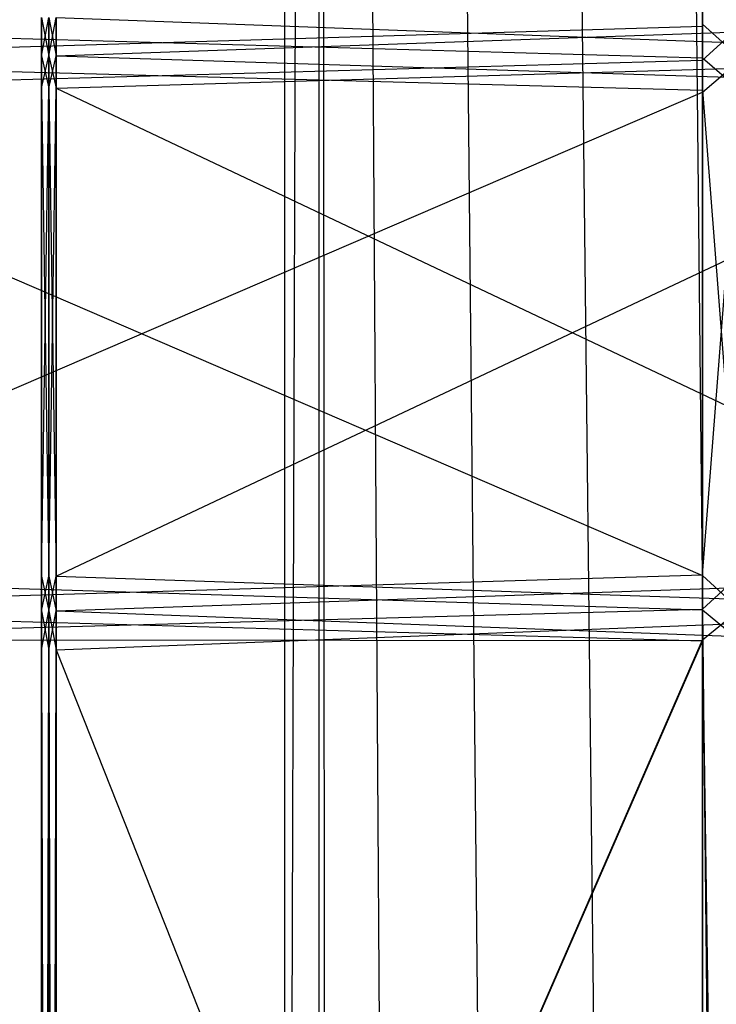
# Model space of a CAD drawing. Extents: x 0 to 1.6, y -0.5 to 0.
# Tile 20 of 186: x 0.0277 to 0.0515, y -0.3999 to -0.3662. Entities that reach past the tile are written whole.
import ezdxf

# ---------------------------------------------------------------- set-up
doc = ezdxf.new("R2010")
doc.units = 0
for name, color, linetype in [('L0_ABDECKPL_0___REPLACEMTFOREMP', 7, 'CONTINUOUS'), ('L15_KORPUS1_0___REPLACEMTFOREMP', 7, 'CONTINUOUS'), ('L26_REGALELEMENT_0___REPLACEMTF', 7, 'CONTINUOUS'), ('L49_DRAWERBOXU_6___REPLACEMTFOR', 7, 'CONTINUOUS')]:
    doc.layers.add(name, color=color, linetype=linetype)

msp = doc.modelspace()

# ---------------------------------------------------------------- linework, layer by layer
at = {"layer": 'L0_ABDECKPL_0___REPLACEMTFOREMP', "color": 39, "invisible_edges": 15}
for points in [[(0.001665, -0.001867, 0.603241), (0.001616, -0.499911, 0.603241), (0.471779, -0.499911, 0.603241), (0.001665, -0.001867, 0.603241)], [(0.001616, -0.499908, 0.591241), (0.001665, -0.00187, 0.591241), (0.475865, -0.499908, 0.591241), (0.001616, -0.499908, 0.591241)], [(0.001665, -0.001867, 0.603241), (0.471779, -0.499911, 0.603241), (0.471779, -0.001867, 0.603241), (0.001665, -0.001867, 0.603241)], [(0.475865, -0.499908, 0.591241), (0.001665, -0.00187, 0.591241), (0.471779, -0.00187, 0.591241), (0.475865, -0.499908, 0.591241)]]:
    msp.add_3dface(points, dxfattribs=at)
at = {"layer": 'L15_KORPUS1_0___REPLACEMTFOREMP', "color": 8}
for points, invisible_edges in [([(0.002909, -0.497406), (0.002912, -0.000594), (0.5, -0.497406), (0.002909, -0.497406)], 15), ([(0.002912, -0.000596, 0.00769), (0.002909, -0.497404, 0.00769), (0.5, -0.497404, 0.00769), (0.002912, -0.000596, 0.00769)], 15), ([(0.5, -0.497406), (0.002912, -0.000594), (0.5, -0.000594), (0.5, -0.497406)], 9), ([(0.002912, -0.000596, 0.00769), (0.5, -0.497404, 0.00769), (0.5, -0.000596, 0.00769), (0.002912, -0.000596, 0.00769)], 15)]:
    msp.add_3dface(points, dxfattribs=dict(at, invisible_edges=invisible_edges))
at = {"layer": 'L26_REGALELEMENT_0___REPLACEMTF', "color": 40}
for points, invisible_edges in [([(0.05105, -0.23671, 0.007706), (0.012671, -0.366385, 0.007706), (0.012671, -0.23671, 0.007706), (0.05105, -0.23671, 0.007706)], 13), ([(0.012671, -0.366385, 0.007706), (0.05105, -0.23671, 0.007706), (0.05105, -0.366385, 0.007706), (0.012671, -0.366385, 0.007706)], 14), ([(0.012671, -0.366385, 0.347706), (0.05105, -0.23671, 0.347706), (0.012671, -0.23671, 0.347706), (0.012671, -0.366385, 0.347706)], 13), ([(0.05105, -0.23671, 0.347706), (0.012671, -0.366385, 0.347706), (0.05105, -0.366316, 0.347706), (0.05105, -0.23671, 0.347706)], 14), ([(0.052327, -0.366314, 0.347706), (0.05105, -0.23671, 0.347706), (0.05105, -0.366316, 0.347706), (0.052327, -0.366314, 0.347706)], 13), ([(0.05105, -0.23671, 0.347706), (0.052327, -0.366314, 0.347706), (0.052327, -0.23671, 0.347706), (0.05105, -0.23671, 0.347706)], 14), ([(0.052327, -0.23671, 0.007706), (0.05105, -0.366385, 0.007706), (0.05105, -0.23671, 0.007706), (0.052327, -0.23671, 0.007706)], 13), ([(0.05105, -0.366385, 0.007706), (0.052327, -0.23671, 0.007706), (0.052327, -0.366385, 0.007706), (0.05105, -0.366385, 0.007706)], 14), ([(0.012671, -0.366385, 0.347706), (0.05105, -0.367475, 0.347706), (0.05105, -0.366316, 0.347706), (0.012671, -0.366385, 0.347706)], 14), ([(0.05105, -0.366385, 0.007706), (0.012671, -0.367545, 0.007706), (0.012671, -0.366385, 0.007706), (0.05105, -0.366385, 0.007706)], 13), ([(0.012671, -0.367545, 0.007706), (0.05105, -0.366385, 0.007706), (0.05105, -0.367545, 0.007706), (0.012671, -0.367545, 0.007706)], 14), ([(0.05105, -0.367475, 0.347706), (0.012671, -0.366385, 0.347706), (0.012671, -0.367545, 0.347706), (0.05105, -0.367475, 0.347706)], 13), ([(0.028418, -0.3674, 0.023165), (0.028418, -0.366093, 0.330733), (0.028418, -0.3674, 0.330733), (0.028418, -0.3674, 0.023165)], 13), ([(0.028418, -0.366093, 0.330733), (0.028418, -0.3674, 0.023165), (0.028418, -0.366093, 0.023165), (0.028418, -0.366093, 0.330733)], 14), ([(0.028418, -0.3674, 0.330733), (0.028418, -0.366093, 0.330947), (0.028418, -0.3674, 0.330947), (0.028418, -0.3674, 0.330733)], 13), ([(0.028418, -0.366093, 0.330947), (0.028418, -0.3674, 0.330733), (0.028418, -0.366093, 0.330733), (0.028418, -0.366093, 0.330947)], 14), ([(0.02867, -0.3674, 0.022842), (0.028418, -0.366093, 0.022842), (0.028418, -0.3674, 0.022842), (0.02867, -0.3674, 0.022842)], 13), ([(0.028418, -0.366093, 0.022842), (0.02867, -0.3674, 0.022842), (0.02867, -0.366093, 0.022842), (0.028418, -0.366093, 0.022842)], 14), ([(0.028418, -0.366093, 0.022842), (0.028418, -0.3674, 0.023165), (0.028418, -0.3674, 0.022842), (0.028418, -0.366093, 0.022842)], 13), ([(0.028418, -0.3674, 0.023165), (0.028418, -0.366093, 0.022842), (0.028418, -0.366093, 0.023165), (0.028418, -0.3674, 0.023165)], 14), ([(0.02867, -0.366093, 0.330947), (0.028418, -0.3674, 0.330947), (0.028418, -0.366093, 0.330947), (0.02867, -0.366093, 0.330947)], 13), ([(0.028418, -0.3674, 0.330947), (0.02867, -0.366093, 0.330947), (0.02867, -0.3674, 0.330947), (0.028418, -0.3674, 0.330947)], 14), ([(0.028926, -0.3674, 0.022842), (0.02867, -0.366093, 0.022842), (0.02867, -0.3674, 0.022842), (0.028926, -0.3674, 0.022842)], 13), ([(0.02867, -0.366093, 0.022842), (0.028926, -0.3674, 0.022842), (0.028926, -0.366093, 0.022842), (0.02867, -0.366093, 0.022842)], 14), ([(0.028926, -0.366093, 0.330947), (0.02867, -0.3674, 0.330947), (0.02867, -0.366093, 0.330947), (0.028926, -0.366093, 0.330947)], 13), ([(0.02867, -0.3674, 0.330947), (0.028926, -0.366093, 0.330947), (0.028926, -0.3674, 0.330947), (0.02867, -0.3674, 0.330947)], 14), ([(0.064177, -0.366163, 0.330947), (0.028926, -0.3674, 0.330947), (0.028926, -0.366093, 0.330947), (0.064177, -0.366163, 0.330947)], 13), ([(0.064177, -0.3674, 0.022842), (0.028926, -0.366093, 0.022842), (0.028926, -0.3674, 0.022842), (0.064177, -0.3674, 0.022842)], 13), ([(0.028926, -0.366093, 0.022842), (0.064177, -0.3674, 0.022842), (0.064177, -0.366093, 0.022842), (0.028926, -0.366093, 0.022842)], 14), ([(0.028926, -0.3674, 0.330947), (0.064177, -0.366163, 0.330947), (0.064177, -0.36747, 0.330947), (0.028926, -0.3674, 0.330947)], 14), ([(0.05105, -0.366316, 0.347706), (0.052327, -0.367473, 0.347706), (0.052327, -0.366314, 0.347706), (0.05105, -0.366316, 0.347706)], 14), ([(0.052327, -0.367473, 0.347706), (0.05105, -0.366316, 0.347706), (0.05105, -0.367475, 0.347706), (0.052327, -0.367473, 0.347706)], 13), ([(0.052327, -0.366385, 0.007706), (0.05105, -0.367545, 0.007706), (0.05105, -0.366385, 0.007706), (0.052327, -0.366385, 0.007706)], 13), ([(0.05105, -0.367545, 0.007706), (0.052327, -0.366385, 0.007706), (0.052327, -0.367545, 0.007706), (0.05105, -0.367545, 0.007706)], 14), ([(0.028418, -0.368513, 0.023165), (0.028418, -0.3674, 0.330733), (0.028418, -0.368513, 0.330733), (0.028418, -0.368513, 0.023165)], 13), ([(0.028418, -0.3674, 0.330733), (0.028418, -0.368513, 0.023165), (0.028418, -0.3674, 0.023165), (0.028418, -0.3674, 0.330733)], 14), ([(0.028418, -0.368513, 0.330733), (0.028418, -0.3674, 0.330947), (0.028418, -0.368513, 0.330947), (0.028418, -0.368513, 0.330733)], 13), ([(0.028418, -0.3674, 0.330947), (0.028418, -0.368513, 0.330733), (0.028418, -0.3674, 0.330733), (0.028418, -0.3674, 0.330947)], 14), ([(0.02867, -0.368513, 0.022842), (0.028418, -0.3674, 0.022842), (0.028418, -0.368513, 0.022842), (0.02867, -0.368513, 0.022842)], 13), ([(0.028418, -0.3674, 0.022842), (0.02867, -0.368513, 0.022842), (0.02867, -0.3674, 0.022842), (0.028418, -0.3674, 0.022842)], 14), ([(0.028418, -0.368513, 0.022842), (0.028418, -0.3674, 0.023165), (0.028418, -0.368513, 0.023165), (0.028418, -0.368513, 0.022842)], 13), ([(0.028418, -0.3674, 0.023165), (0.028418, -0.368513, 0.022842), (0.028418, -0.3674, 0.022842), (0.028418, -0.3674, 0.023165)], 14), ([(0.02867, -0.3674, 0.330947), (0.028418, -0.368513, 0.330947), (0.028418, -0.3674, 0.330947), (0.02867, -0.3674, 0.330947)], 13), ([(0.028418, -0.368513, 0.330947), (0.02867, -0.3674, 0.330947), (0.02867, -0.368513, 0.330947), (0.028418, -0.368513, 0.330947)], 14), ([(0.028926, -0.368513, 0.022842), (0.02867, -0.3674, 0.022842), (0.02867, -0.368513, 0.022842), (0.028926, -0.368513, 0.022842)], 13), ([(0.02867, -0.3674, 0.022842), (0.028926, -0.368513, 0.022842), (0.028926, -0.3674, 0.022842), (0.02867, -0.3674, 0.022842)], 14), ([(0.028926, -0.3674, 0.330947), (0.02867, -0.368513, 0.330947), (0.02867, -0.3674, 0.330947), (0.028926, -0.3674, 0.330947)], 13), ([(0.02867, -0.368513, 0.330947), (0.028926, -0.3674, 0.330947), (0.028926, -0.368513, 0.330947), (0.02867, -0.368513, 0.330947)], 14), ([(0.064177, -0.368513, 0.022842), (0.028926, -0.3674, 0.022842), (0.028926, -0.368513, 0.022842), (0.064177, -0.368513, 0.022842)], 13), ([(0.028926, -0.3674, 0.022842), (0.064177, -0.368513, 0.022842), (0.064177, -0.3674, 0.022842), (0.028926, -0.3674, 0.022842)], 14), ([(0.064177, -0.36747, 0.330947), (0.028926, -0.368513, 0.330947), (0.028926, -0.3674, 0.330947), (0.064177, -0.36747, 0.330947)], 13), ([(0.012671, -0.367545, 0.347706), (0.05105, -0.368581, 0.347706), (0.05105, -0.367475, 0.347706), (0.012671, -0.367545, 0.347706)], 14), ([(0.05105, -0.367545, 0.007706), (0.012671, -0.368646, 0.007706), (0.012671, -0.367545, 0.007706), (0.05105, -0.367545, 0.007706)], 13), ([(0.012671, -0.368646, 0.007706), (0.05105, -0.367545, 0.007706), (0.05105, -0.368646, 0.007706), (0.012671, -0.368646, 0.007706)], 14), ([(0.05105, -0.368581, 0.347706), (0.012671, -0.367545, 0.347706), (0.012671, -0.368646, 0.347706), (0.05105, -0.368581, 0.347706)], 13), ([(0.028926, -0.368513, 0.330947), (0.064177, -0.36747, 0.330947), (0.064177, -0.368577, 0.330947), (0.028926, -0.368513, 0.330947)], 14), ([(0.05105, -0.367475, 0.347706), (0.052327, -0.368579, 0.347706), (0.052327, -0.367473, 0.347706), (0.05105, -0.367475, 0.347706)], 14), ([(0.052327, -0.368579, 0.347706), (0.05105, -0.367475, 0.347706), (0.05105, -0.368581, 0.347706), (0.052327, -0.368579, 0.347706)], 13), ([(0.052327, -0.367545, 0.007706), (0.05105, -0.368646, 0.007706), (0.05105, -0.367545, 0.007706), (0.052327, -0.367545, 0.007706)], 13), ([(0.05105, -0.368646, 0.007706), (0.052327, -0.367545, 0.007706), (0.052327, -0.368646, 0.007706), (0.05105, -0.368646, 0.007706)], 14), ([(0.012671, -0.368646, 0.347706), (0.05105, -0.385192, 0.347706), (0.05105, -0.368581, 0.347706), (0.012671, -0.368646, 0.347706)], 14), ([(0.05105, -0.368646, 0.007706), (0.012671, -0.385169, 0.007706), (0.012671, -0.368646, 0.007706), (0.05105, -0.368646, 0.007706)], 13), ([(0.012671, -0.385169, 0.007706), (0.05105, -0.368646, 0.007706), (0.05105, -0.385169, 0.007706), (0.012671, -0.385169, 0.007706)], 14), ([(0.05105, -0.385192, 0.347706), (0.012671, -0.368646, 0.347706), (0.012671, -0.385169, 0.347706), (0.05105, -0.385192, 0.347706)], 13), ([(0.02867, -0.368513, 0.330947), (0.028418, -0.385216, 0.330947), (0.028418, -0.368513, 0.330947), (0.02867, -0.368513, 0.330947)], 13), ([(0.028418, -0.385216, 0.330947), (0.02867, -0.368513, 0.330947), (0.02867, -0.385216, 0.330947), (0.028418, -0.385216, 0.330947)], 14), ([(0.028418, -0.385216, 0.022842), (0.028418, -0.368513, 0.023165), (0.028418, -0.385216, 0.023165), (0.028418, -0.385216, 0.022842)], 13), ([(0.028418, -0.368513, 0.023165), (0.028418, -0.385216, 0.022842), (0.028418, -0.368513, 0.022842), (0.028418, -0.368513, 0.023165)], 14), ([(0.02867, -0.385216, 0.022842), (0.028418, -0.368513, 0.022842), (0.028418, -0.385216, 0.022842), (0.02867, -0.385216, 0.022842)], 13), ([(0.028418, -0.368513, 0.022842), (0.02867, -0.385216, 0.022842), (0.02867, -0.368513, 0.022842), (0.028418, -0.368513, 0.022842)], 14), ([(0.028418, -0.385216, 0.330733), (0.028418, -0.368513, 0.330947), (0.028418, -0.385216, 0.330947), (0.028418, -0.385216, 0.330733)], 13), ([(0.028418, -0.368513, 0.330947), (0.028418, -0.385216, 0.330733), (0.028418, -0.368513, 0.330733), (0.028418, -0.368513, 0.330947)], 14), ([(0.028418, -0.385216, 0.023165), (0.028418, -0.368513, 0.330733), (0.028418, -0.385216, 0.330733), (0.028418, -0.385216, 0.023165)], 13), ([(0.028418, -0.368513, 0.330733), (0.028418, -0.385216, 0.023165), (0.028418, -0.368513, 0.023165), (0.028418, -0.368513, 0.330733)], 14), ([(0.028926, -0.368513, 0.330947), (0.02867, -0.385216, 0.330947), (0.02867, -0.368513, 0.330947), (0.028926, -0.368513, 0.330947)], 13), ([(0.02867, -0.385216, 0.330947), (0.028926, -0.368513, 0.330947), (0.028926, -0.385216, 0.330947), (0.02867, -0.385216, 0.330947)], 14), ([(0.028926, -0.385216, 0.022842), (0.02867, -0.368513, 0.022842), (0.02867, -0.385216, 0.022842), (0.028926, -0.385216, 0.022842)], 13), ([(0.02867, -0.368513, 0.022842), (0.028926, -0.385216, 0.022842), (0.028926, -0.368513, 0.022842), (0.02867, -0.368513, 0.022842)], 14), ([(0.064177, -0.385216, 0.022842), (0.028926, -0.368513, 0.022842), (0.028926, -0.385216, 0.022842), (0.064177, -0.385216, 0.022842)], 13), ([(0.028926, -0.368513, 0.022842), (0.064177, -0.385216, 0.022842), (0.064177, -0.368513, 0.022842), (0.028926, -0.368513, 0.022842)], 14), ([(0.064177, -0.368577, 0.330947), (0.028926, -0.385216, 0.330947), (0.028926, -0.368513, 0.330947), (0.064177, -0.368577, 0.330947)], 13), ([(0.028926, -0.385216, 0.330947), (0.064177, -0.368577, 0.330947), (0.064177, -0.385193, 0.330947), (0.028926, -0.385216, 0.330947)], 14), ([(0.05105, -0.368581, 0.347706), (0.052327, -0.385193, 0.347706), (0.052327, -0.368579, 0.347706), (0.05105, -0.368581, 0.347706)], 14), ([(0.052327, -0.385193, 0.347706), (0.05105, -0.368581, 0.347706), (0.05105, -0.385192, 0.347706), (0.052327, -0.385193, 0.347706)], 13), ([(0.052327, -0.368646, 0.007706), (0.05105, -0.385169, 0.007706), (0.05105, -0.368646, 0.007706), (0.052327, -0.368646, 0.007706)], 13), ([(0.05105, -0.385169, 0.007706), (0.052327, -0.368646, 0.007706), (0.052327, -0.385169, 0.007706), (0.05105, -0.385169, 0.007706)], 14), ([(0.05105, -0.385169, 0.007706), (0.012671, -0.38634, 0.007706), (0.012671, -0.385169, 0.007706), (0.05105, -0.385169, 0.007706)], 13), ([(0.012671, -0.38634, 0.007706), (0.05105, -0.385169, 0.007706), (0.05105, -0.38634, 0.007706), (0.012671, -0.38634, 0.007706)], 14), ([(0.05105, -0.386369, 0.347706), (0.012671, -0.385169, 0.347706), (0.012671, -0.38634, 0.347706), (0.05105, -0.386369, 0.347706)], 13), ([(0.012671, -0.385169, 0.347706), (0.05105, -0.386369, 0.347706), (0.05105, -0.385192, 0.347706), (0.012671, -0.385169, 0.347706)], 14), ([(0.02867, -0.385216, 0.330947), (0.028418, -0.3864, 0.330947), (0.028418, -0.385216, 0.330947), (0.02867, -0.385216, 0.330947)], 13), ([(0.028418, -0.3864, 0.330947), (0.02867, -0.385216, 0.330947), (0.02867, -0.3864, 0.330947), (0.028418, -0.3864, 0.330947)], 14), ([(0.028418, -0.3864, 0.022842), (0.028418, -0.385216, 0.023165), (0.028418, -0.3864, 0.023165), (0.028418, -0.3864, 0.022842)], 13), ([(0.028418, -0.385216, 0.023165), (0.028418, -0.3864, 0.022842), (0.028418, -0.385216, 0.022842), (0.028418, -0.385216, 0.023165)], 14), ([(0.02867, -0.3864, 0.022842), (0.028418, -0.385216, 0.022842), (0.028418, -0.3864, 0.022842), (0.02867, -0.3864, 0.022842)], 13), ([(0.028418, -0.385216, 0.022842), (0.02867, -0.3864, 0.022842), (0.02867, -0.385216, 0.022842), (0.028418, -0.385216, 0.022842)], 14), ([(0.028418, -0.3864, 0.330733), (0.028418, -0.385216, 0.330947), (0.028418, -0.3864, 0.330947), (0.028418, -0.3864, 0.330733)], 13), ([(0.028418, -0.385216, 0.330947), (0.028418, -0.3864, 0.330733), (0.028418, -0.385216, 0.330733), (0.028418, -0.385216, 0.330947)], 14), ([(0.028418, -0.3864, 0.023165), (0.028418, -0.385216, 0.330733), (0.028418, -0.3864, 0.330733), (0.028418, -0.3864, 0.023165)], 13), ([(0.028418, -0.385216, 0.330733), (0.028418, -0.3864, 0.023165), (0.028418, -0.385216, 0.023165), (0.028418, -0.385216, 0.330733)], 14), ([(0.028926, -0.385216, 0.330947), (0.02867, -0.3864, 0.330947), (0.02867, -0.385216, 0.330947), (0.028926, -0.385216, 0.330947)], 13), ([(0.02867, -0.3864, 0.330947), (0.028926, -0.385216, 0.330947), (0.028926, -0.3864, 0.330947), (0.02867, -0.3864, 0.330947)], 14), ([(0.028926, -0.3864, 0.022842), (0.02867, -0.385216, 0.022842), (0.02867, -0.3864, 0.022842), (0.028926, -0.3864, 0.022842)], 13), ([(0.02867, -0.385216, 0.022842), (0.028926, -0.3864, 0.022842), (0.028926, -0.385216, 0.022842), (0.02867, -0.385216, 0.022842)], 14), ([(0.064177, -0.385193, 0.330947), (0.028926, -0.3864, 0.330947), (0.028926, -0.385216, 0.330947), (0.064177, -0.385193, 0.330947)], 13), ([(0.028926, -0.3864, 0.330947), (0.064177, -0.385193, 0.330947), (0.064177, -0.386371, 0.330947), (0.028926, -0.3864, 0.330947)], 14), ([(0.064177, -0.3864, 0.022842), (0.028926, -0.385216, 0.022842), (0.028926, -0.3864, 0.022842), (0.064177, -0.3864, 0.022842)], 13), ([(0.028926, -0.385216, 0.022842), (0.064177, -0.3864, 0.022842), (0.064177, -0.385216, 0.022842), (0.028926, -0.385216, 0.022842)], 14), ([(0.052327, -0.385169, 0.007706), (0.05105, -0.38634, 0.007706), (0.05105, -0.385169, 0.007706), (0.052327, -0.385169, 0.007706)], 13), ([(0.05105, -0.38634, 0.007706), (0.052327, -0.385169, 0.007706), (0.052327, -0.38634, 0.007706), (0.05105, -0.38634, 0.007706)], 14), ([(0.052327, -0.38637, 0.347706), (0.05105, -0.385192, 0.347706), (0.05105, -0.386369, 0.347706), (0.052327, -0.38637, 0.347706)], 13), ([(0.05105, -0.385192, 0.347706), (0.052327, -0.38637, 0.347706), (0.052327, -0.385193, 0.347706), (0.05105, -0.385192, 0.347706)], 14), ([(0.05105, -0.38634, 0.007706), (0.012671, -0.387399, 0.007706), (0.012671, -0.38634, 0.007706), (0.05105, -0.38634, 0.007706)], 13), ([(0.012671, -0.387399, 0.007706), (0.05105, -0.38634, 0.007706), (0.05105, -0.387399, 0.007706), (0.012671, -0.387399, 0.007706)], 14), ([(0.05105, -0.387428, 0.347706), (0.012671, -0.38634, 0.347706), (0.012671, -0.387399, 0.347706), (0.05105, -0.387428, 0.347706)], 13), ([(0.012671, -0.38634, 0.347706), (0.05105, -0.387428, 0.347706), (0.05105, -0.386369, 0.347706), (0.012671, -0.38634, 0.347706)], 14), ([(0.028418, -0.387737, 0.023165), (0.028418, -0.3864, 0.330733), (0.028418, -0.387737, 0.330733), (0.028418, -0.387737, 0.023165)], 13), ([(0.028418, -0.3864, 0.330733), (0.028418, -0.387737, 0.023165), (0.028418, -0.3864, 0.023165), (0.028418, -0.3864, 0.330733)], 14), ([(0.028418, -0.387737, 0.330733), (0.028418, -0.3864, 0.330947), (0.028418, -0.387737, 0.330947), (0.028418, -0.387737, 0.330733)], 13), ([(0.028418, -0.3864, 0.330947), (0.028418, -0.387737, 0.330733), (0.028418, -0.3864, 0.330733), (0.028418, -0.3864, 0.330947)], 14), ([(0.02867, -0.387737, 0.022842), (0.028418, -0.3864, 0.022842), (0.028418, -0.387737, 0.022842), (0.02867, -0.387737, 0.022842)], 13), ([(0.028418, -0.3864, 0.022842), (0.02867, -0.387737, 0.022842), (0.02867, -0.3864, 0.022842), (0.028418, -0.3864, 0.022842)], 14), ([(0.028418, -0.387737, 0.022842), (0.028418, -0.3864, 0.023165), (0.028418, -0.387737, 0.023165), (0.028418, -0.387737, 0.022842)], 13), ([(0.028418, -0.3864, 0.023165), (0.028418, -0.387737, 0.022842), (0.028418, -0.3864, 0.022842), (0.028418, -0.3864, 0.023165)], 14), ([(0.02867, -0.3864, 0.330947), (0.028418, -0.387737, 0.330947), (0.028418, -0.3864, 0.330947), (0.02867, -0.3864, 0.330947)], 13), ([(0.028418, -0.387737, 0.330947), (0.02867, -0.3864, 0.330947), (0.02867, -0.387737, 0.330947), (0.028418, -0.387737, 0.330947)], 14), ([(0.028926, -0.387737, 0.022842), (0.02867, -0.3864, 0.022842), (0.02867, -0.387737, 0.022842), (0.028926, -0.387737, 0.022842)], 13), ([(0.02867, -0.3864, 0.022842), (0.028926, -0.387737, 0.022842), (0.028926, -0.3864, 0.022842), (0.02867, -0.3864, 0.022842)], 14), ([(0.028926, -0.3864, 0.330947), (0.02867, -0.387737, 0.330947), (0.02867, -0.3864, 0.330947), (0.028926, -0.3864, 0.330947)], 13), ([(0.02867, -0.387737, 0.330947), (0.028926, -0.3864, 0.330947), (0.028926, -0.387737, 0.330947), (0.02867, -0.387737, 0.330947)], 14), ([(0.064177, -0.386371, 0.330947), (0.028926, -0.387737, 0.330947), (0.028926, -0.3864, 0.330947), (0.064177, -0.386371, 0.330947)], 13), ([(0.028926, -0.387737, 0.330947), (0.064177, -0.386371, 0.330947), (0.064177, -0.387708, 0.330947), (0.028926, -0.387737, 0.330947)], 14), ([(0.064177, -0.387737, 0.022842), (0.028926, -0.3864, 0.022842), (0.028926, -0.387737, 0.022842), (0.064177, -0.387737, 0.022842)], 13), ([(0.028926, -0.3864, 0.022842), (0.064177, -0.387737, 0.022842), (0.064177, -0.3864, 0.022842), (0.028926, -0.3864, 0.022842)], 14), ([(0.052327, -0.38634, 0.007706), (0.05105, -0.387399, 0.007706), (0.05105, -0.38634, 0.007706), (0.052327, -0.38634, 0.007706)], 13), ([(0.05105, -0.387399, 0.007706), (0.052327, -0.38634, 0.007706), (0.052327, -0.387399, 0.007706), (0.05105, -0.387399, 0.007706)], 14), ([(0.052327, -0.387429, 0.347706), (0.05105, -0.386369, 0.347706), (0.05105, -0.387428, 0.347706), (0.052327, -0.387429, 0.347706)], 13), ([(0.05105, -0.386369, 0.347706), (0.052327, -0.387429, 0.347706), (0.052327, -0.38637, 0.347706), (0.05105, -0.386369, 0.347706)], 14), ([(0.05105, -0.387399, 0.007706), (0.012671, -0.475308, 0.007706), (0.012671, -0.387399, 0.007706), (0.05105, -0.387399, 0.007706)], 13), ([(0.012671, -0.475308, 0.007706), (0.05105, -0.387399, 0.007706), (0.05105, -0.475308, 0.007706), (0.012671, -0.475308, 0.007706)], 14), ([(0.012671, -0.475308, 0.347706), (0.05105, -0.387428, 0.347706), (0.012671, -0.387399, 0.347706), (0.012671, -0.475308, 0.347706)], 13), ([(0.05105, -0.387428, 0.347706), (0.012671, -0.475308, 0.347706), (0.05105, -0.475308, 0.347706), (0.05105, -0.387428, 0.347706)], 14), ([(0.052327, -0.387399, 0.007706), (0.05105, -0.475308, 0.007706), (0.05105, -0.387399, 0.007706), (0.052327, -0.387399, 0.007706)], 13), ([(0.05105, -0.475308, 0.007706), (0.052327, -0.387399, 0.007706), (0.052327, -0.475308, 0.007706), (0.05105, -0.475308, 0.007706)], 14), ([(0.052327, -0.475308, 0.347706), (0.05105, -0.387428, 0.347706), (0.05105, -0.475308, 0.347706), (0.052327, -0.475308, 0.347706)], 13), ([(0.05105, -0.387428, 0.347706), (0.052327, -0.475308, 0.347706), (0.052327, -0.387429, 0.347706), (0.05105, -0.387428, 0.347706)], 14), ([(0.02867, -0.387737, 0.330947), (0.028418, -0.476738, 0.330947), (0.028418, -0.387737, 0.330947), (0.02867, -0.387737, 0.330947)], 13), ([(0.028418, -0.476738, 0.330947), (0.02867, -0.387737, 0.330947), (0.02867, -0.476738, 0.330947), (0.028418, -0.476738, 0.330947)], 14), ([(0.028418, -0.476738, 0.022842), (0.028418, -0.387737, 0.023165), (0.028418, -0.476738, 0.023165), (0.028418, -0.476738, 0.022842)], 13), ([(0.028418, -0.387737, 0.023165), (0.028418, -0.476738, 0.022842), (0.028418, -0.387737, 0.022842), (0.028418, -0.387737, 0.023165)], 14), ([(0.02867, -0.476738, 0.022842), (0.028418, -0.387737, 0.022842), (0.028418, -0.476738, 0.022842), (0.02867, -0.476738, 0.022842)], 13), ([(0.028418, -0.387737, 0.022842), (0.02867, -0.476738, 0.022842), (0.02867, -0.387737, 0.022842), (0.028418, -0.387737, 0.022842)], 14), ([(0.028418, -0.476738, 0.330733), (0.028418, -0.387737, 0.330947), (0.028418, -0.476738, 0.330947), (0.028418, -0.476738, 0.330733)], 13), ([(0.028418, -0.387737, 0.330947), (0.028418, -0.476738, 0.330733), (0.028418, -0.387737, 0.330733), (0.028418, -0.387737, 0.330947)], 14), ([(0.028418, -0.476738, 0.023165), (0.028418, -0.387737, 0.330733), (0.028418, -0.476738, 0.330733), (0.028418, -0.476738, 0.023165)], 13), ([(0.028418, -0.387737, 0.330733), (0.028418, -0.476738, 0.023165), (0.028418, -0.387737, 0.023165), (0.028418, -0.387737, 0.330733)], 14), ([(0.028926, -0.387737, 0.330947), (0.02867, -0.476738, 0.330947), (0.02867, -0.387737, 0.330947), (0.028926, -0.387737, 0.330947)], 13), ([(0.02867, -0.476738, 0.330947), (0.028926, -0.387737, 0.330947), (0.028926, -0.476738, 0.330947), (0.02867, -0.476738, 0.330947)], 14), ([(0.028926, -0.476738, 0.022842), (0.02867, -0.387737, 0.022842), (0.02867, -0.476738, 0.022842), (0.028926, -0.476738, 0.022842)], 13), ([(0.02867, -0.387737, 0.022842), (0.028926, -0.476738, 0.022842), (0.028926, -0.387737, 0.022842), (0.02867, -0.387737, 0.022842)], 14), ([(0.064177, -0.387708, 0.330947), (0.028926, -0.476738, 0.330947), (0.028926, -0.387737, 0.330947), (0.064177, -0.387708, 0.330947)], 13), ([(0.028926, -0.476738, 0.330947), (0.064177, -0.387708, 0.330947), (0.064177, -0.476738, 0.330947), (0.028926, -0.476738, 0.330947)], 14), ([(0.064177, -0.476738, 0.022842), (0.028926, -0.387737, 0.022842), (0.028926, -0.476738, 0.022842), (0.064177, -0.476738, 0.022842)], 13), ([(0.028926, -0.387737, 0.022842), (0.064177, -0.476738, 0.022842), (0.064177, -0.387737, 0.022842), (0.028926, -0.387737, 0.022842)], 14)]:
    msp.add_3dface(points, dxfattribs=dict(at, invisible_edges=invisible_edges))
at = {"layer": 'L49_DRAWERBOXU_6___REPLACEMTFOR', "color": 250}
for points, invisible_edges in [([(0.073217, -0.481795, 0.376897), (0.036732, -0.113855, 0.376897), (0.036732, -0.481795, 0.376897), (0.073217, -0.481795, 0.376897)], 13), ([(0.036732, -0.113855, 0.376897), (0.073217, -0.481795, 0.376897), (0.073217, -0.113855, 0.376897), (0.036732, -0.113855, 0.376897)], 14), ([(0.037915, -0.113872, 0.422427), (0.036732, -0.481795, 0.376897), (0.036732, -0.113855, 0.376897), (0.037915, -0.113872, 0.422427)], 14), ([(0.036732, -0.481795, 0.376897), (0.037915, -0.113872, 0.422427), (0.037915, -0.481812, 0.422427), (0.036732, -0.481795, 0.376897)], 13), ([(0.037915, -0.113872, 0.422427), (0.038161, -0.481812, 0.425801), (0.037915, -0.481812, 0.422427), (0.037915, -0.113872, 0.422427)], 13), ([(0.038161, -0.481812, 0.425801), (0.037915, -0.113872, 0.422427), (0.038161, -0.113872, 0.425801), (0.038161, -0.481812, 0.425801)], 14), ([(0.038161, -0.113872, 0.425801), (0.040508, -0.481812, 0.429075), (0.038161, -0.481812, 0.425801), (0.038161, -0.113872, 0.425801)], 13), ([(0.040508, -0.481812, 0.429075), (0.038161, -0.113872, 0.425801), (0.040508, -0.113872, 0.429075), (0.040508, -0.481812, 0.429075)], 14), ([(0.040508, -0.113872, 0.429075), (0.044155, -0.481812, 0.43079), (0.040508, -0.481812, 0.429075), (0.040508, -0.113872, 0.429075)], 13), ([(0.044155, -0.481812, 0.43079), (0.040508, -0.113872, 0.429075), (0.044155, -0.113872, 0.43079), (0.044155, -0.481812, 0.43079)], 14), ([(0.044155, -0.113872, 0.43079), (0.048218, -0.481812, 0.43084), (0.044155, -0.481812, 0.43079), (0.044155, -0.113872, 0.43079)], 13), ([(0.048218, -0.481812, 0.43084), (0.044155, -0.113872, 0.43079), (0.048218, -0.113872, 0.43084), (0.048218, -0.481812, 0.43084)], 14), ([(0.048218, -0.113872, 0.43084), (0.052057, -0.481812, 0.429509), (0.048218, -0.481812, 0.43084), (0.048218, -0.113872, 0.43084)], 13), ([(0.052057, -0.481812, 0.429509), (0.048218, -0.113872, 0.43084), (0.052057, -0.113872, 0.429509), (0.052057, -0.481812, 0.429509)], 14)]:
    msp.add_3dface(points, dxfattribs=dict(at, invisible_edges=invisible_edges))

doc.saveas('drawing.dxf')
